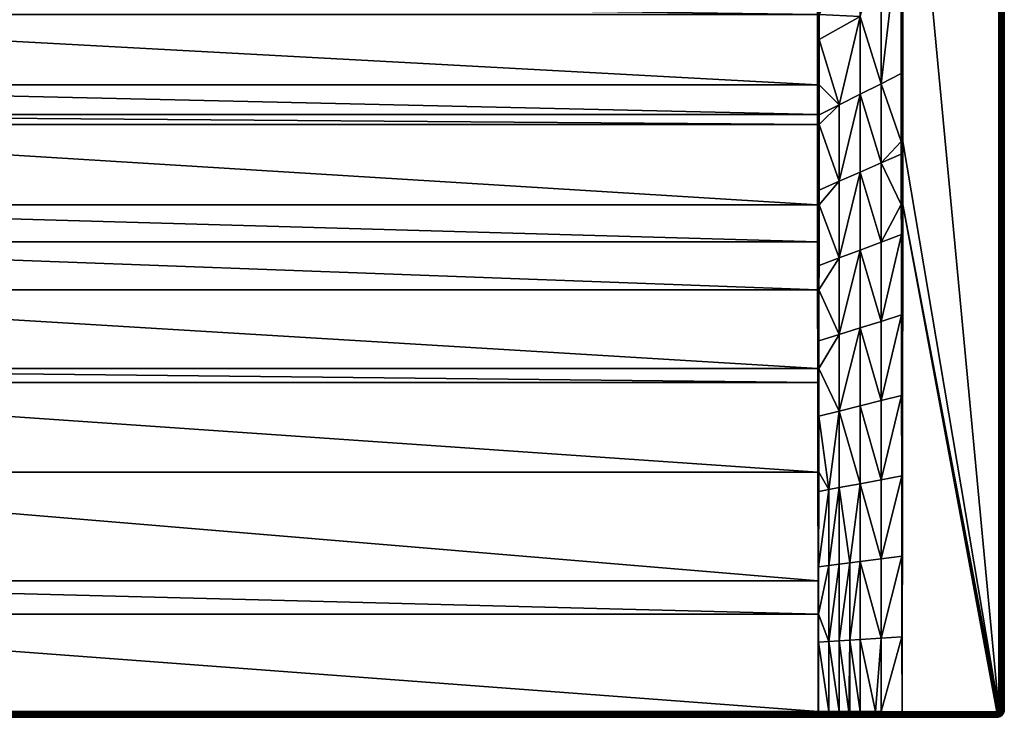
# Model space of a CAD drawing. Header units: millimetres. Extents: x 0 to 900, y -750 to 0.
# Tile 3 of 41: x 371 to 900, y -750 to -375. Entities that reach past the tile are written whole.
import ezdxf

# ---------------------------------------------------------------- set-up
doc = ezdxf.new("R2010")
doc.units = ezdxf.units.MM
doc.layers.get('0').update_dxf_attribs({"true_color": 0xb1941a})

msp = doc.modelspace()

# ---------------------------------------------------------------- meshes
at = {"color": 7, "true_color": 0xf0f0f0}
mesh = msp.add_polyface(dxfattribs=at)
corners = [(800.46, -304.67, 15.49), (822.5, -289.54, 22.82), (800.46, -300.12, 15.48), (822.5, -247.66, 22.82), (800.46, -237.22, 15.48), (800.46, -264.16, 15.48), (844.54, -199.13, 30.17), (844.55, -231.16, 30.17), (844.57, -317.63, 30.19), (833.75, -324.39, 26.63), (833.75, -409.55, 26.97), (844.6, -404.12, 30.21), (844.61, -440.62, 30.21), (833.75, -452.13, 27.25), (844.61, -447.36, 30.22), (844.63, -474.53, 30.23), (811.25, -420.82, 20.28), (800.43, -431.43, 17.18), (811.25, -462, 21.1), (800.46, -335.68, 15.61), (800.46, -345.19, 15.72), (822.5, -331.42, 22.93), (800.46, -372.33, 16.02), (822.5, -373.31, 23.21), (800.45, -385.72, 16.26), (822.5, -415.19, 23.63), (822.5, -457.06, 24.18), (897, -4.12, 30.32), (845.49, -199.13, 30.32), (897, -746.12, 30.32), (845, -440.62, 30.3), (845, -474.53, 30.3), (845.01, -199.13, 30.28), (845.41, -440.62, 30.32), (897.67, -746.12, 30.25), (897.67, -4.12, 30.25), (898.3, -746.12, 30.03), (898.3, -4.12, 30.03), (898.87, -746.12, 29.67), (898.87, -4.12, 29.67), (899.35, -746.12, 29.19), (899.35, -4.12, 29.19), (899.7, -746.12, 28.62), (899.7, -4.12, 28.62), (899.92, -746.12, 27.99), (899.92, -4.12, 27.99), (900, -746.12, 27.32)]
mesh.append_faces([[corners[k] for k in face] for face in [(0, 1, 2, 0), (2, 1, 3, 2), (3, 4, 5, 3), (3, 5, 2, 3), (6, 3, 7, 6), (7, 3, 1, 7), (7, 1, 8, 7), (1, 9, 8, 1), (8, 9, 10, 8), (8, 10, 11, 8), (11, 10, 12, 11), (12, 10, 13, 12), (12, 13, 14, 12), (14, 13, 15, 14), (16, 17, 18, 16), (19, 20, 21, 19), (21, 20, 22, 21), (21, 22, 23, 21), (22, 24, 23, 22), (23, 24, 16, 23), (23, 16, 25, 23), (25, 16, 18, 25), (25, 18, 26, 25), (0, 19, 1, 0), (1, 19, 21, 1), (1, 21, 9, 1), (9, 21, 23, 9), (9, 23, 10, 9), (10, 23, 25, 10), (10, 25, 13, 10), (13, 25, 26, 13), (27, 28, 29, 27), (30, 14, 31, 30), (7, 8, 32, 7), (32, 8, 11, 32), (32, 11, 30, 32), (30, 11, 12, 30), (30, 12, 14, 30), (31, 33, 30, 31), (30, 33, 28, 30), (30, 28, 32, 30), (27, 29, 34, 27), (35, 34, 36, 35), (37, 36, 38, 37), (39, 38, 40, 39), (41, 40, 42, 41), (43, 42, 44, 43), (45, 44, 46, 45)]], dxfattribs={"vtx3": -1, "color": 7})
mesh = msp.add_polyface(dxfattribs=at)
corners = [(810.92, -81.21, 21.62), (814.92, -76.29, 23.26), (809.89, -82.41, 21.22), (822.5, -86.27, 22.82), (818.43, -89.57, 21.47), (822.5, -247.66, 22.82), (817.69, -90.2, 21.22), (806.6, -99.95, 17.52), (805.84, -100.69, 17.27), (811.68, -95.35, 19.21), (811.93, -95.12, 19.3), (800.46, -237.22, 15.48), (844.54, -67.89, 30.17), (842.09, -70.02, 29.35), (844.54, -199.13, 30.17), (838.31, -73.32, 28.09), (836.08, -75.16, 27.35), (829.02, -80.98, 25), (823.82, -85.2, 23.26), (900, -4.12, 27.32), (900, -746.12, 0.32), (900, -4.12, 0.32), (810.03, -93.57, 18.81), (815.84, -88.2, 20.77), (808.31, -91.8, 18.68), (804.31, -99.03, 16.89), (819.49, -80.63, 22.57), (811.91, -84.28, 20.77), (806.55, -90.08, 18.81), (804.81, -88.4, 19.23), (821.7, -82.9, 22.74), (817.22, -78.42, 22.74), (845.01, -67.89, 30.28), (845.01, -199.13, 30.28), (844.55, -231.16, 30.17), (845.49, -199.13, 30.32), (845.49, -67.89, 30.32), (897, -4.12, 30.32), (897.67, -746.12, 30.25), (897.67, -4.12, 30.25), (898.3, -746.12, 30.03), (898.3, -4.12, 30.03), (898.87, -746.12, 29.67), (898.87, -4.12, 29.67), (899.35, -746.12, 29.19), (899.35, -4.12, 29.19), (899.7, -746.12, 28.62), (899.7, -4.12, 28.62), (899.92, -746.12, 27.99), (899.92, -4.12, 27.99), (900, -746.12, 27.32)]
mesh.append_faces([[corners[k] for k in face] for face in [(0, 1, 2, 0), (3, 4, 5, 3), (5, 4, 6, 5), (7, 8, 9, 7), (9, 8, 5, 9), (9, 5, 10, 9), (10, 5, 6, 10), (8, 11, 5, 8), (12, 13, 14, 12), (14, 13, 15, 14), (15, 16, 14, 15), (14, 16, 17, 14), (14, 17, 18, 14), (18, 3, 14, 18), (14, 3, 5, 14), (19, 20, 21, 19), (7, 9, 22, 7), (22, 9, 10, 22), (22, 10, 23, 22), (23, 10, 6, 23), (23, 6, 4, 23), (24, 25, 22, 24), (24, 22, 26, 24), (26, 22, 23, 26), (27, 0, 2, 27), (27, 2, 28, 27), (28, 2, 29, 28), (3, 18, 30, 3), (30, 18, 17, 30), (26, 31, 27, 26), (26, 27, 24, 26), (24, 27, 28, 24), (4, 3, 23, 4), (23, 3, 30, 23), (23, 30, 26, 23), (32, 12, 33, 32), (33, 12, 14, 33), (33, 14, 34, 33), (33, 35, 36, 33), (33, 36, 32, 33), (37, 38, 39, 37), (39, 40, 41, 39), (41, 42, 43, 41), (43, 44, 45, 43), (45, 46, 47, 45), (47, 48, 49, 47), (49, 50, 19, 49)]], dxfattribs={"vtx3": -1, "color": 7})
mesh = msp.add_polyface(dxfattribs=at)
corners = [(844.63, -474.53, 30.23), (833.75, -494.7, 27.58), (844.66, -490.59, 30.23), (833.75, -537.27, 27.96), (844.71, -533.83, 30.25), (833.75, -579.84, 28.39), (844.77, -577.07, 30.26), (833.75, -622.41, 28.84), (844.83, -620.32, 30.28), (833.75, -664.98, 29.32), (844.88, -663.58, 30.29), (833.75, -707.55, 29.82), (844.94, -706.84, 30.31), (833.75, -747.08, 30.29), (845, -747.12, 30.32), (900, -746.12, 27.32), (900, -746.12, 0.32), (900, -4.12, 27.32), (897, -746.12, 30.32), (845.49, -199.13, 30.32), (845.41, -440.62, 30.32), (845.38, -474.53, 30.32), (845, -747.12, 30.32), (896, -747.12, 30.32), (896.22, -747.09, 30.32), (896.43, -747.02, 30.32), (896.97, -746.34, 30.32), (896.9, -746.55, 30.32), (896.78, -746.74, 30.32), (899.9, -747.01, 27.32), (845, -747.12, 30.32), (845, -474.53, 30.3), (844.61, -447.36, 30.22), (897.3, -747.15, 30.25), (897.5, -746.84, 30.25), (897.63, -746.49, 30.25), (897.67, -746.12, 30.25), (898.07, -747.11, 30.03), (898.24, -746.63, 30.03), (898.3, -746.12, 30.03), (898.8, -746.75, 29.67), (898.87, -746.12, 29.67), (899.26, -746.86, 29.19), (899.35, -746.12, 29.19), (899.61, -746.94, 28.62), (899.7, -746.12, 28.62), (899.83, -746.99, 27.99), (899.92, -746.12, 27.99)]
mesh.append_faces([[corners[k] for k in face] for face in [(0, 1, 2, 0), (2, 3, 4, 2), (4, 5, 6, 4), (6, 7, 8, 6), (8, 9, 10, 8), (10, 11, 12, 10), (12, 13, 14, 12), (15, 16, 17, 15), (18, 19, 20, 18), (18, 20, 21, 18), (22, 23, 21, 22), (21, 23, 24, 21), (21, 24, 25, 21), (26, 18, 27, 26), (27, 18, 21, 27), (27, 21, 28, 27), (28, 21, 25, 28), (29, 16, 15, 29), (30, 22, 21, 30), (2, 4, 31, 2), (31, 4, 6, 31), (6, 8, 31, 6), (31, 8, 10, 31), (31, 10, 30, 31), (30, 10, 12, 30), (30, 12, 14, 30), (31, 32, 0, 31), (31, 0, 2, 31), (30, 21, 31, 30), (31, 21, 20, 31), (27, 33, 34, 27), (27, 34, 26, 27), (26, 34, 35, 26), (26, 35, 18, 26), (18, 35, 36, 18), (35, 37, 38, 35), (35, 38, 36, 35), (36, 38, 39, 36), (38, 40, 39, 38), (39, 40, 41, 39), (40, 42, 41, 40), (41, 42, 43, 41), (42, 44, 43, 42), (43, 44, 45, 43), (44, 46, 45, 44), (45, 46, 47, 45), (46, 29, 47, 46), (47, 29, 15, 47)]], dxfattribs={"vtx3": -1, "color": 7})
mesh = msp.add_polyface(dxfattribs=at)
corners = [(799.51, -300.12, 15.32), (517.86, -221.46, 15.32), (515.56, -227.72, 15.32), (490.73, -258.44, 15.32), (485.09, -262, 15.32), (512.69, -233.74, 15.32), (509.26, -239.46, 15.32), (505.32, -244.84, 15.32), (500.89, -249.82, 15.32), (496.01, -254.37, 15.32), (479.14, -265.01, 15.32), (472.93, -267.46, 15.32), (466.53, -269.31, 15.32), (799.51, -237.22, 15.32), (520.18, -188.49, 15.32), (520.96, -195.12, 15.32), (521.12, -201.78, 15.32), (520.65, -208.44, 15.32), (519.56, -215.01, 15.32), (811.25, -462, 21.1), (800.43, -431.43, 17.18), (800.4, -466.76, 18.16), (800.45, -385.72, 16.26), (800.44, -410.21, 16.7), (811.25, -420.82, 20.28), (800.43, -426.24, 17.07), (800, -474.66, 18.3), (799.99, -431.43, 17.08), (799.59, -474.66, 18.27), (799.55, -431.43, 17.05), (799.99, -410.21, 16.59), (799.99, -372.33, 15.91), (799.55, -426.08, 16.93), (799.54, -410.21, 16.56), (799.52, -372.34, 15.87), (800.46, -372.33, 16.02), (800.46, -345.19, 15.72), (799.99, -335.68, 15.5), (800.46, -300.12, 15.48), (799.99, -300.12, 15.36), (800.46, -304.67, 15.49), (800.46, -335.68, 15.61), (799.52, -362.8, 15.76), (799.51, -335.68, 15.46), (800.46, -264.16, 15.48), (799.99, -237.22, 15.36), (800.46, -237.22, 15.48)]
mesh.append_faces([[corners[k] for k in face] for face in [(0, 1, 2, 0), (0, 3, 4, 0), (0, 5, 6, 0), (0, 6, 7, 0), (0, 8, 9, 0), (0, 9, 3, 0), (0, 10, 11, 0), (0, 11, 12, 0), (13, 14, 15, 13), (13, 16, 17, 13), (13, 17, 0, 13), (0, 17, 18, 0), (0, 18, 1, 0), (19, 20, 21, 19), (22, 23, 24, 22), (24, 23, 25, 24), (24, 25, 20, 24), (26, 21, 27, 26), (28, 26, 27, 28), (28, 27, 29, 28), (21, 20, 27, 21), (27, 20, 25, 27), (27, 25, 30, 27), (25, 23, 30, 25), (30, 23, 22, 30), (30, 22, 31, 30), (29, 27, 32, 29), (32, 27, 30, 32), (32, 30, 33, 32), (33, 30, 31, 33), (33, 31, 34, 33), (22, 35, 31, 22), (31, 35, 36, 31), (31, 36, 37, 31), (38, 39, 40, 38), (40, 39, 37, 40), (40, 37, 41, 40), (41, 37, 36, 41), (34, 31, 42, 34), (42, 31, 37, 42), (42, 37, 43, 42), (43, 37, 39, 43), (43, 39, 0, 43), (38, 44, 39, 38), (39, 44, 45, 39), (45, 13, 0, 45), (45, 0, 39, 45), (44, 46, 45, 44)]], dxfattribs={"vtx3": -1, "color": 7})
mesh = msp.add_polyface(dxfattribs=at)
corners = [(100.49, -300.12, 15.32), (403.99, -254.37, 15.32), (399.11, -249.82, 15.32), (453.33, -271.18, 15.32), (446.67, -271.18, 15.32), (440.03, -270.55, 15.32), (433.47, -269.31, 15.32), (427.07, -267.46, 15.32), (420.86, -265.01, 15.32), (414.91, -262, 15.32), (409.27, -258.44, 15.32), (394.68, -244.84, 15.32), (390.74, -239.46, 15.32), (387.31, -233.74, 15.32), (382.14, -221.46, 15.32), (380.44, -215.01, 15.32), (100.49, -237.22, 15.32), (379.35, -208.44, 15.32), (378.88, -201.78, 15.32), (100.45, -431.43, 17.05), (799.55, -431.43, 17.05), (100.45, -426.08, 16.93), (799.55, -426.08, 16.93), (100.46, -410.21, 16.56), (799.54, -410.21, 16.56), (100.48, -372.34, 15.87), (799.52, -372.34, 15.87), (100.48, -362.8, 15.76), (799.52, -362.8, 15.76), (100.49, -335.68, 15.46), (100.01, -300.12, 15.36), (100.01, -237.22, 15.36), (99.54, -300.12, 15.48), (99.54, -264.16, 15.48), (99.54, -237.22, 15.48), (100.01, -335.68, 15.5), (100.01, -431.43, 17.08), (100, -474.66, 18.3), (99.57, -426.24, 17.07), (99.57, -431.43, 17.18), (99.6, -466.76, 18.16), (99.56, -410.21, 16.7), (100.01, -410.21, 16.59), (99.55, -385.72, 16.26), (100.01, -372.33, 15.91), (99.54, -372.33, 16.02), (99.54, -345.19, 15.72), (99.54, -335.68, 15.61), (99.54, -304.67, 15.49)]
mesh.append_faces([[corners[k] for k in face] for face in [(0, 1, 2, 0), (0, 3, 4, 0), (0, 4, 5, 0), (0, 6, 7, 0), (0, 7, 8, 0), (0, 9, 10, 0), (0, 10, 1, 0), (0, 11, 12, 0), (0, 12, 13, 0), (0, 14, 15, 0), (0, 15, 16, 0), (16, 15, 17, 16), (16, 17, 18, 16), (19, 20, 21, 19), (21, 22, 23, 21), (23, 24, 25, 23), (25, 26, 27, 25), (27, 28, 29, 27), (30, 0, 16, 30), (30, 16, 31, 30), (32, 30, 33, 32), (33, 30, 31, 33), (33, 31, 34, 33), (0, 30, 35, 0), (19, 36, 37, 19), (38, 39, 36, 38), (36, 39, 40, 36), (36, 40, 37, 36), (41, 38, 42, 41), (42, 38, 36, 42), (42, 36, 21, 42), (21, 36, 19, 21), (41, 42, 43, 41), (43, 42, 44, 43), (43, 44, 45, 43), (45, 44, 46, 45), (46, 44, 35, 46), (46, 35, 47, 46), (21, 23, 42, 21), (42, 23, 25, 42), (42, 25, 44, 42), (44, 25, 27, 44), (44, 27, 35, 44), (35, 27, 29, 35), (35, 29, 0, 35), (47, 35, 48, 47), (48, 35, 30, 48), (48, 30, 32, 48)]], dxfattribs={"vtx3": -1, "color": 7})
mesh = msp.add_polyface(dxfattribs=at)
corners = [(452.75, -250.01, 2.92), (450, -269.07, 14.72), (453.24, -269.07, 14.72), (456.65, -249.58, 2.92), (459.2, -268.51, 14.72), (100.45, -431.43, 17.05), (799.59, -474.66, 18.27), (799.55, -431.43, 17.05), (100.45, -426.08, 16.93), (799.55, -426.08, 16.93), (100.46, -410.21, 16.56), (799.54, -410.21, 16.56), (100.48, -372.34, 15.87), (799.52, -372.34, 15.87), (100.48, -362.8, 15.76), (799.52, -362.8, 15.76), (100.49, -335.68, 15.46), (799.51, -335.68, 15.46), (484.72, -261.36, 15.25), (490.31, -257.84, 15.25), (489.9, -257.26, 15.05), (459.97, -270.55, 15.32), (466.53, -269.31, 15.32), (466.36, -268.59, 15.25), (453.33, -271.18, 15.32), (459.87, -269.82, 15.25), (490.73, -258.44, 15.32), (485.09, -262, 15.32), (479.14, -265.01, 15.32), (478.55, -263.69, 15.05), (472.47, -266.09, 15.05), (472.7, -266.76, 15.25), (472.93, -267.46, 15.32), (478.84, -264.34, 15.25), (484.37, -260.74, 15.05), (484.05, -260.17, 14.72), (485.15, -259.47, 14.72), (453.27, -269.73, 15.05), (459.77, -269.12, 15.05), (459.68, -268.47, 14.72), (453.3, -270.44, 15.25), (466.19, -267.9, 15.05), (466.04, -267.26, 14.72), (468.22, -266.63, 14.72), (478.28, -263.09, 14.72), (476.93, -263.62, 14.72), (472.25, -265.46, 14.72)]
mesh.append_faces([[corners[k] for k in face] for face in [(0, 1, 2, 0), (3, 2, 4, 3), (5, 6, 7, 5), (8, 7, 9, 8), (10, 9, 11, 10), (12, 11, 13, 12), (14, 13, 15, 14), (16, 15, 17, 16), (18, 19, 20, 18), (21, 22, 23, 21), (24, 21, 25, 24), (26, 19, 27, 26), (27, 19, 18, 27), (27, 18, 28, 27), (29, 30, 31, 29), (22, 32, 31, 22), (31, 32, 33, 31), (31, 33, 29, 31), (29, 33, 34, 29), (29, 34, 35, 29), (35, 34, 36, 35), (37, 2, 1, 37), (38, 39, 4, 38), (24, 25, 40, 24), (40, 25, 38, 40), (40, 38, 37, 40), (37, 38, 4, 37), (37, 4, 2, 37), (21, 23, 25, 21), (25, 23, 41, 25), (25, 41, 38, 25), (38, 41, 42, 38), (38, 42, 39, 38), (22, 31, 23, 22), (23, 31, 30, 23), (23, 30, 41, 23), (41, 30, 43, 41), (41, 43, 42, 41), (35, 44, 29, 35), (29, 44, 45, 29), (29, 45, 30, 29), (30, 45, 46, 30), (30, 46, 43, 30), (20, 34, 18, 20), (18, 34, 33, 18), (18, 33, 28, 18), (28, 33, 32, 28)]], dxfattribs={"vtx3": -1, "color": 7})
mesh = msp.add_polyface(dxfattribs=at)
corners = [(100.01, -746.97, 30.17), (799.99, -746.97, 30.17), (100.1, -694.62, 27.56), (799.9, -694.62, 27.56), (100.13, -676.69, 26.71), (799.87, -676.69, 26.71), (100.23, -618.26, 23.92), (799.77, -618.26, 23.92), (100.3, -570.1, 21.82), (799.7, -570.1, 21.82), (100.31, -562.66, 21.49), (799.69, -562.66, 21.49), (100.36, -520.34, 19.83), (799.64, -520.34, 19.83), (100.39, -494.57, 18.95), (799.61, -494.57, 18.95), (100.41, -474.66, 18.27), (799.59, -474.66, 18.27), (100.45, -431.43, 17.05), (100.01, -750.12, 27.17), (4, -750.12, 0.32), (799.99, -750.12, 27.17), (100, -694.62, 27.56), (100, -746.97, 30.17), (99.99, -746.97, 30.17), (99.93, -709.67, 28.31), (99.9, -694.62, 27.57), (100, -618.26, 23.93), (99.86, -669.21, 26.36), (100, -562.66, 21.51), (99.73, -588.26, 22.66), (100, -520.34, 19.85), (99.68, -547.77, 20.98), (100, -474.66, 18.3), (99.63, -507.27, 19.48), (100.01, -747.66, 30.12), (99.99, -747.66, 30.12), (99.98, -750.12, 27.17), (99.99, -750.04, 27.86), (100.01, -750.04, 27.86), (99.99, -749.8, 28.51), (100.01, -749.8, 28.51), (99.99, -749.42, 29.09), (100.01, -749.42, 29.09), (99.99, -748.92, 29.57), (100.01, -748.92, 29.57), (99.99, -748.32, 29.92), (100.01, -748.32, 29.92)]
mesh.append_faces([[corners[k] for k in face] for face in [(0, 1, 2, 0), (2, 3, 4, 2), (4, 5, 6, 4), (6, 7, 8, 6), (8, 9, 10, 8), (10, 11, 12, 10), (12, 13, 14, 12), (14, 15, 16, 14), (16, 17, 18, 16), (19, 20, 21, 19), (22, 23, 0, 22), (24, 23, 25, 24), (25, 23, 22, 25), (25, 22, 26, 25), (0, 2, 22, 0), (22, 2, 4, 22), (22, 4, 27, 22), (26, 22, 28, 26), (28, 22, 27, 28), (4, 6, 27, 4), (27, 6, 8, 27), (27, 8, 29, 27), (29, 30, 27, 29), (31, 32, 29, 31), (33, 34, 31, 33), (8, 10, 29, 8), (29, 10, 12, 29), (29, 12, 31, 29), (31, 12, 14, 31), (31, 14, 33, 31), (33, 14, 16, 33), (33, 16, 18, 33), (1, 0, 35, 1), (23, 24, 36, 23), (37, 19, 38, 37), (38, 19, 39, 38), (38, 39, 40, 38), (40, 39, 41, 40), (40, 41, 42, 40), (42, 41, 43, 42), (42, 43, 44, 42), (44, 43, 45, 44), (44, 45, 46, 44), (46, 45, 47, 46), (46, 47, 36, 46), (36, 47, 35, 36), (36, 35, 23, 36), (23, 35, 0, 23)]], dxfattribs={"vtx3": -1, "color": 7})
mesh = msp.add_polyface(dxfattribs=at)
corners = [(830.7, -747.07, 30.28), (833.75, -747.08, 30.29), (833.75, -707.55, 29.82), (844.63, -474.53, 30.23), (833.75, -452.13, 27.25), (833.75, -494.7, 27.58), (844.66, -490.59, 30.23), (833.75, -537.27, 27.96), (844.71, -533.83, 30.25), (833.75, -579.84, 28.39), (844.77, -577.07, 30.26), (833.75, -622.41, 28.84), (844.83, -620.32, 30.28), (833.75, -664.98, 29.32), (844.88, -663.58, 30.29), (844.94, -706.84, 30.31), (816.88, -708.61, 29.06), (816.88, -747.02, 30.23), (822.5, -747.04, 30.25), (816.41, -747.02, 30.23), (811.25, -708.96, 28.81), (811.25, -747, 30.21), (805.62, -709.32, 28.56), (811.25, -503.17, 22.1), (800.35, -520.34, 19.92), (811.25, -544.34, 23.25), (811.25, -462, 21.1), (800.4, -474.66, 18.38), (811.25, -667.81, 27.32), (811.25, -626.66, 25.88), (805.62, -668.52, 26.82), (816.88, -667.1, 27.82), (822.5, -708.26, 29.31), (822.5, -666.4, 28.32), (822.5, -624.54, 27.36), (811.25, -585.5, 24.52), (805.62, -627.72, 25.14), (822.5, -457.06, 24.18), (822.5, -498.94, 24.84), (822.5, -540.81, 25.61), (822.5, -582.67, 26.45)]
mesh.append_faces([[corners[k] for k in face] for face in [(0, 1, 2, 0), (3, 4, 5, 3), (6, 5, 7, 6), (8, 7, 9, 8), (10, 9, 11, 10), (12, 11, 13, 12), (14, 13, 2, 14), (15, 2, 1, 15), (16, 17, 18, 16), (19, 20, 21, 19), (21, 20, 22, 21), (23, 24, 25, 23), (26, 27, 23, 26), (20, 28, 22, 20), (29, 30, 28, 29), (29, 28, 31, 29), (31, 28, 20, 31), (31, 20, 16, 31), (16, 20, 19, 16), (16, 19, 17, 16), (18, 32, 16, 18), (16, 32, 33, 16), (16, 33, 31, 16), (31, 33, 34, 31), (31, 34, 29, 31), (29, 34, 35, 29), (29, 35, 36, 29), (37, 26, 23, 37), (37, 23, 38, 37), (38, 23, 25, 38), (38, 25, 39, 38), (39, 25, 35, 39), (39, 35, 40, 39), (40, 35, 34, 40), (4, 37, 5, 4), (5, 37, 38, 5), (5, 38, 7, 5), (7, 38, 39, 7), (7, 39, 9, 7), (9, 39, 40, 9), (9, 40, 11, 9), (11, 40, 34, 11), (11, 34, 13, 11), (13, 34, 33, 13), (13, 33, 2, 13), (2, 33, 32, 2), (2, 32, 0, 2), (0, 32, 18, 0)]], dxfattribs={"vtx3": -1, "color": 7})
mesh = msp.add_polyface(dxfattribs=at)
corners = [(800.1, -694.62, 27.57), (800.07, -709.67, 28.31), (805.62, -709.32, 28.56), (805.62, -746.98, 30.19), (800.01, -746.97, 30.17), (800.22, -618.26, 23.95), (800.21, -628.74, 24.45), (805.62, -627.72, 25.14), (800.27, -588.26, 22.66), (811.25, -585.5, 24.52), (800.3, -562.65, 21.55), (811.25, -544.34, 23.25), (800.35, -520.34, 19.92), (800.32, -547.77, 20.98), (811.25, -503.17, 22.1), (800.4, -474.66, 18.38), (800.37, -507.27, 19.48), (811.25, -462, 21.1), (800.4, -466.76, 18.16), (811.25, -667.81, 27.32), (805.62, -668.52, 26.82), (800.14, -669.21, 26.36), (811.25, -626.66, 25.88), (800, -746.97, 30.17), (800, -694.62, 27.56), (800, -618.26, 23.93), (800, -562.66, 21.51), (800, -520.34, 19.85), (800, -474.66, 18.3), (799.99, -750.04, 27.86), (800.02, -750.12, 27.17), (800.01, -750.04, 27.86), (799.99, -749.8, 28.51), (800.01, -749.8, 28.51), (800.01, -747.66, 30.12), (816.42, -750.12, 27.23), (816.42, -750.04, 27.91), (816.42, -749.81, 28.55), (800.01, -749.42, 29.09), (816.42, -749.44, 29.13), (800.01, -748.92, 29.57), (816.41, -748.94, 29.61), (800.01, -748.32, 29.92), (816.41, -748.36, 29.96), (816.41, -747.71, 30.17)]
mesh.append_faces([[corners[k] for k in face] for face in [(0, 1, 2, 0), (3, 2, 1, 3), (3, 1, 4, 3), (5, 6, 7, 5), (8, 9, 10, 8), (10, 9, 11, 10), (11, 12, 13, 11), (11, 13, 10, 11), (14, 15, 16, 14), (14, 16, 12, 14), (17, 18, 15, 17), (2, 19, 20, 2), (2, 20, 0, 2), (0, 20, 21, 0), (6, 21, 7, 6), (7, 21, 20, 7), (7, 20, 22, 7), (7, 9, 8, 7), (7, 8, 5, 7), (23, 4, 1, 23), (21, 6, 24, 21), (24, 6, 25, 24), (23, 1, 24, 23), (24, 1, 0, 24), (24, 0, 21, 24), (6, 5, 25, 6), (25, 5, 8, 25), (25, 8, 26, 25), (8, 10, 26, 8), (26, 10, 13, 26), (26, 13, 27, 26), (13, 12, 27, 13), (27, 12, 16, 27), (27, 16, 28, 27), (16, 15, 28, 16), (28, 15, 18, 28), (29, 30, 31, 29), (32, 31, 33, 32), (23, 34, 4, 23), (3, 4, 34, 3), (30, 35, 31, 30), (31, 36, 33, 31), (33, 37, 38, 33), (38, 39, 40, 38), (40, 41, 42, 40), (42, 43, 34, 42), (34, 43, 44, 34), (34, 44, 3, 34)]], dxfattribs={"vtx3": -1, "color": 7})
mesh = msp.add_polyface(dxfattribs=at)
corners = [(100.1, -694.62, 27.56), (799.99, -746.97, 30.17), (799.9, -694.62, 27.56), (100.13, -676.69, 26.71), (799.87, -676.69, 26.71), (100.23, -618.26, 23.92), (799.77, -618.26, 23.92), (100.3, -570.1, 21.82), (799.7, -570.1, 21.82), (100.31, -562.66, 21.49), (799.69, -562.66, 21.49), (100.36, -520.34, 19.83), (799.64, -520.34, 19.83), (100.39, -494.57, 18.95), (799.61, -494.57, 18.95), (100.41, -474.66, 18.27), (799.59, -474.66, 18.27), (799.99, -750.12, 27.17), (4, -750.12, 0.32), (896, -750.12, 0.32), (800, -746.97, 30.17), (800, -694.62, 27.56), (800, -618.26, 23.93), (800, -562.66, 21.51), (800, -520.34, 19.85), (800, -474.66, 18.3), (799.99, -747.66, 30.12), (800.02, -750.12, 27.17), (799.99, -750.04, 27.86), (800.01, -750.04, 27.86), (799.99, -749.8, 28.51), (800.01, -749.8, 28.51), (799.99, -749.42, 29.09), (800.01, -749.42, 29.09), (799.99, -748.92, 29.57), (800.01, -748.92, 29.57), (799.99, -748.32, 29.92), (800.01, -748.32, 29.92), (800.01, -747.66, 30.12), (100.01, -747.66, 30.12), (100.01, -748.32, 29.92), (100.01, -748.92, 29.57), (100.01, -749.42, 29.09), (100.01, -749.8, 28.51), (100.01, -750.04, 27.86), (100.01, -750.12, 27.17)]
mesh.append_faces([[corners[k] for k in face] for face in [(0, 1, 2, 0), (3, 2, 4, 3), (5, 4, 6, 5), (7, 6, 8, 7), (9, 8, 10, 9), (11, 10, 12, 11), (13, 12, 14, 13), (15, 14, 16, 15), (17, 18, 19, 17), (1, 20, 2, 1), (2, 20, 21, 2), (2, 21, 4, 2), (4, 21, 22, 4), (4, 22, 6, 4), (6, 22, 8, 6), (8, 22, 23, 8), (8, 23, 10, 8), (10, 23, 24, 10), (10, 24, 12, 10), (12, 24, 14, 12), (14, 24, 25, 14), (14, 25, 16, 14), (20, 1, 26, 20), (17, 27, 28, 17), (28, 29, 30, 28), (30, 31, 32, 30), (32, 31, 33, 32), (32, 33, 34, 32), (34, 33, 35, 34), (34, 35, 36, 34), (36, 35, 37, 36), (36, 37, 26, 36), (26, 37, 38, 26), (26, 38, 20, 26), (1, 39, 26, 1), (26, 39, 40, 26), (26, 40, 36, 26), (36, 40, 41, 36), (36, 41, 34, 36), (34, 41, 42, 34), (34, 42, 32, 34), (32, 42, 43, 32), (32, 43, 30, 32), (30, 43, 44, 30), (30, 44, 28, 30), (28, 44, 45, 28), (28, 45, 17, 28)]], dxfattribs={"vtx3": -1, "color": 7})
mesh = msp.add_polyface(dxfattribs=at)
corners = [(811.25, -747, 30.21), (805.62, -709.32, 28.56), (805.62, -746.98, 30.19), (799.99, -750.12, 27.17), (896, -750.12, 0.32), (800.02, -750.12, 27.17), (830.71, -750.12, 27.28), (816.42, -750.12, 27.23), (830.7, -747.74, 30.21), (845, -747.78, 30.25), (833.75, -747.08, 30.29), (845, -747.76, 30.25), (845, -747.12, 30.32), (830.7, -748.39, 29.99), (830.71, -748.97, 29.64), (845, -748.99, 29.67), (845, -748.97, 29.68), (845, -748.42, 30.03), (845, -748.4, 30.03), (830.71, -749.45, 29.16), (830.71, -749.81, 28.59), (845, -749.82, 28.62), (845, -749.81, 28.63), (845, -749.46, 29.19), (845, -749.45, 29.2), (845, -750.12, 27.32), (830.71, -750.04, 27.95), (845, -750.04, 27.99), (845, -750.04, 27.99), (830.7, -747.07, 30.28), (822.5, -747.04, 30.25), (816.41, -747.71, 30.17), (816.42, -750.04, 27.91), (816.42, -749.81, 28.55), (816.42, -749.44, 29.13), (816.41, -748.94, 29.61), (816.41, -748.36, 29.96), (816.88, -747.02, 30.23), (816.41, -747.02, 30.23), (800.01, -750.04, 27.86), (800.01, -749.8, 28.51), (800.01, -749.42, 29.09), (800.01, -748.92, 29.57), (800.01, -748.32, 29.92)]
mesh.append_faces([[corners[k] for k in face] for face in [(0, 1, 2, 0), (3, 4, 5, 3), (5, 4, 6, 5), (5, 6, 7, 5), (8, 9, 10, 8), (10, 9, 11, 10), (10, 11, 12, 10), (13, 14, 15, 13), (15, 16, 13, 15), (13, 16, 17, 13), (13, 17, 8, 13), (8, 17, 18, 8), (8, 18, 9, 8), (19, 20, 21, 19), (19, 22, 23, 19), (19, 23, 14, 19), (14, 23, 24, 14), (14, 24, 15, 14), (6, 25, 26, 6), (26, 25, 27, 26), (26, 27, 20, 26), (20, 27, 28, 20), (20, 28, 21, 20), (29, 30, 31, 29), (7, 6, 32, 7), (32, 6, 26, 32), (32, 26, 33, 32), (33, 26, 20, 33), (33, 20, 34, 33), (34, 20, 19, 34), (34, 19, 35, 34), (35, 19, 14, 35), (35, 14, 36, 35), (36, 14, 13, 36), (36, 13, 31, 36), (31, 13, 8, 31), (31, 8, 29, 31), (29, 8, 10, 29), (30, 37, 31, 30), (31, 37, 38, 31), (31, 38, 0, 31), (39, 7, 32, 39), (40, 32, 33, 40), (41, 33, 34, 41), (42, 34, 35, 42), (43, 35, 36, 43), (2, 31, 0, 2)]], dxfattribs={"vtx3": -1, "color": 7})
mesh = msp.add_polyface(dxfattribs=at)
corners = [(896.78, -746.74, 30.32), (896.43, -747.02, 30.32), (896.62, -746.9, 30.32), (899.6, -747.85, 27.32), (899.6, -747.85, 0.32), (899.9, -747.01, 0.32), (899.9, -747.01, 27.32), (900, -746.12, 0.32), (845, -747.12, 30.32), (845, -747.12, 30.32), (845, -747.76, 30.25), (845, -747.12, 30.32), (845, -747.76, 30.25), (845, -747.78, 30.24), (845, -747.78, 30.25), (845, -748.4, 30.03), (896, -747.12, 30.32), (896, -747.78, 30.25), (896.22, -747.09, 30.32), (896.37, -747.74, 30.25), (896.72, -747.62, 30.25), (897.04, -747.42, 30.25), (897.3, -747.15, 30.25), (896.9, -746.55, 30.32), (896, -748.42, 30.03), (896.51, -748.36, 30.03), (897, -748.19, 30.03), (897.44, -747.91, 30.03), (897.8, -747.55, 30.03), (897.5, -746.84, 30.25), (898.07, -747.11, 30.03), (897.63, -746.49, 30.25), (897.79, -748.36, 29.67), (898.24, -747.91, 29.67), (898.59, -747.36, 29.67), (898.24, -746.63, 30.03), (898.8, -746.75, 29.67), (898.62, -748.2, 29.19), (899.01, -747.57, 29.19), (899.26, -746.86, 29.19), (898.9, -748.42, 28.62), (899.34, -747.72, 28.62), (899.61, -746.94, 28.62), (899.54, -747.82, 27.99), (899.83, -746.99, 27.99)]
mesh.append_faces([[corners[k] for k in face] for face in [(0, 1, 2, 0), (3, 4, 5, 3), (3, 5, 6, 3), (6, 5, 7, 6), (8, 9, 10, 8), (11, 8, 12, 11), (12, 8, 10, 12), (12, 10, 13, 12), (13, 10, 14, 13), (13, 14, 15, 13), (11, 12, 16, 11), (16, 12, 17, 16), (12, 13, 17, 12), (16, 17, 18, 16), (18, 17, 19, 18), (18, 19, 1, 18), (1, 19, 20, 1), (1, 20, 2, 1), (2, 20, 21, 2), (2, 21, 0, 2), (0, 21, 22, 0), (0, 22, 23, 0), (17, 24, 19, 17), (19, 25, 20, 19), (20, 26, 21, 20), (21, 26, 27, 21), (21, 27, 22, 21), (22, 27, 28, 22), (22, 28, 29, 22), (29, 28, 30, 29), (29, 30, 31, 29), (27, 32, 28, 27), (28, 32, 33, 28), (28, 33, 30, 28), (30, 33, 34, 30), (30, 34, 35, 30), (35, 34, 36, 35), (33, 37, 34, 33), (34, 37, 38, 34), (34, 38, 36, 34), (36, 38, 39, 36), (38, 40, 41, 38), (38, 41, 39, 38), (39, 41, 42, 39), (41, 43, 42, 41), (42, 43, 44, 42), (43, 3, 44, 43), (44, 3, 6, 44)]], dxfattribs={"vtx3": -1, "color": 7})
mesh = msp.add_polyface(dxfattribs=at)
corners = [(896, -750.12, 27.32), (845, -750.12, 27.32), (896, -750.12, 0.32), (830.71, -750.12, 27.28), (896.89, -750.02, 0.32), (845, -749.82, 28.62), (845, -749.81, 28.63), (830.71, -749.45, 29.16), (845, -750.04, 27.99), (845, -750.04, 27.99), (845, -750.04, 27.99), (845, -750.04, 27.99), (845, -749.82, 28.62), (845, -749.81, 28.63), (845, -749.46, 29.19), (845, -749.46, 29.19), (845, -749.45, 29.2), (845, -749.45, 29.2), (845, -748.99, 29.67), (845, -748.98, 29.67), (845, -748.97, 29.68), (845, -748.97, 29.68), (845, -748.42, 30.02), (845, -748.42, 30.03), (845, -748.4, 30.03), (845, -748.4, 30.03), (845, -747.78, 30.24), (896, -750.04, 27.99), (896, -747.78, 30.25), (896, -748.42, 30.03), (896, -748.99, 29.67), (896, -749.46, 29.19), (896, -749.82, 28.62), (896.37, -747.74, 30.25), (896.51, -748.36, 30.03), (896.64, -748.91, 29.67), (896.74, -749.38, 29.19), (896.82, -749.73, 28.62), (896.87, -749.94, 27.99)]
mesh.append_faces([[corners[k] for k in face] for face in [(0, 1, 2, 0), (2, 1, 3, 2), (0, 2, 4, 0), (5, 6, 7, 5), (8, 1, 9, 8), (8, 9, 10, 8), (10, 9, 11, 10), (10, 11, 5, 10), (5, 11, 12, 5), (5, 12, 6, 5), (6, 12, 13, 6), (6, 13, 14, 6), (14, 13, 15, 14), (14, 15, 16, 14), (16, 15, 17, 16), (16, 17, 18, 16), (18, 17, 19, 18), (18, 19, 20, 18), (19, 21, 20, 19), (20, 21, 22, 20), (20, 22, 23, 20), (23, 22, 24, 23), (24, 22, 25, 24), (24, 25, 26, 24), (1, 0, 27, 1), (28, 26, 25, 28), (28, 25, 29, 28), (25, 22, 29, 25), (29, 22, 21, 29), (29, 21, 30, 29), (21, 19, 30, 21), (30, 19, 17, 30), (30, 17, 31, 30), (17, 15, 31, 17), (31, 15, 13, 31), (31, 13, 32, 31), (13, 12, 32, 13), (32, 12, 11, 32), (32, 11, 27, 32), (27, 11, 9, 27), (27, 9, 1, 27), (33, 29, 34, 33), (29, 30, 34, 29), (30, 31, 35, 30), (31, 32, 36, 31), (32, 27, 37, 32), (27, 0, 38, 27)]], dxfattribs={"vtx3": -1, "color": 7})
mesh = msp.add_polyface(dxfattribs=at)
corners = [(896, -750.12, 27.32), (896.89, -750.02, 0.32), (896.89, -750.02, 27.32), (897.74, -749.72, 0.32), (897.74, -749.72, 27.32), (898.49, -749.24, 0.32), (898.49, -749.24, 27.32), (899.13, -748.61, 0.32), (899.13, -748.61, 27.32), (899.6, -747.85, 0.32), (899.6, -747.85, 27.32), (896.72, -747.62, 30.25), (896.51, -748.36, 30.03), (897, -748.19, 30.03), (896, -748.99, 29.67), (896.64, -748.91, 29.67), (897.25, -748.7, 29.67), (897.44, -747.91, 30.03), (897.79, -748.36, 29.67), (896, -749.46, 29.19), (896.74, -749.38, 29.19), (897.45, -749.13, 29.19), (898.09, -748.73, 29.19), (898.24, -747.91, 29.67), (898.62, -748.2, 29.19), (896, -749.82, 28.62), (896.82, -749.73, 28.62), (897.61, -749.45, 28.62), (898.31, -749.01, 28.62), (898.9, -748.42, 28.62), (899.01, -747.57, 29.19), (896, -750.04, 27.99), (896.87, -749.94, 27.99), (897.7, -749.65, 27.99), (898.45, -749.18, 27.99), (899.07, -748.56, 27.99), (899.34, -747.72, 28.62), (899.54, -747.82, 27.99)]
mesh.append_faces([[corners[k] for k in face] for face in [(0, 1, 2, 0), (2, 1, 3, 2), (2, 3, 4, 2), (4, 3, 5, 4), (4, 5, 6, 4), (6, 5, 7, 6), (6, 7, 8, 6), (8, 7, 9, 8), (8, 9, 10, 8), (11, 12, 13, 11), (12, 14, 15, 12), (12, 15, 13, 12), (13, 15, 16, 13), (13, 16, 17, 13), (17, 16, 18, 17), (15, 19, 20, 15), (15, 20, 16, 15), (16, 20, 21, 16), (16, 21, 18, 16), (18, 21, 22, 18), (18, 22, 23, 18), (23, 22, 24, 23), (20, 25, 26, 20), (20, 26, 21, 20), (21, 26, 27, 21), (21, 27, 22, 21), (22, 27, 28, 22), (22, 28, 24, 22), (24, 28, 29, 24), (24, 29, 30, 24), (26, 31, 32, 26), (26, 32, 27, 26), (27, 32, 33, 27), (27, 33, 28, 27), (28, 33, 34, 28), (28, 34, 29, 28), (29, 34, 35, 29), (29, 35, 36, 29), (36, 35, 37, 36), (32, 0, 2, 32), (32, 2, 33, 32), (33, 2, 4, 33), (33, 4, 34, 33), (34, 4, 6, 34), (34, 6, 35, 34), (35, 6, 8, 35), (35, 8, 37, 35), (37, 8, 10, 37)]], dxfattribs={"vtx3": -1, "color": 7})

doc.saveas('drawing.dxf')
